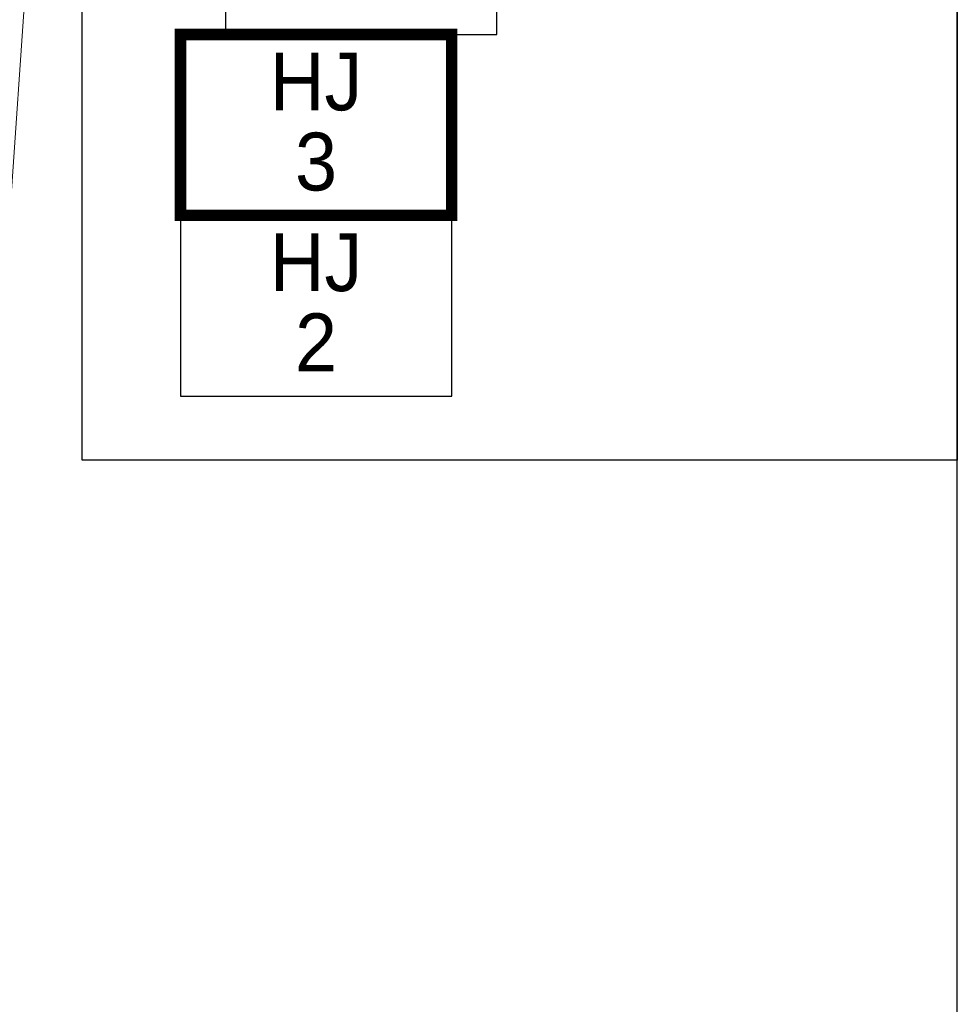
# Model space of a CAD drawing. Header units: metres. Extents: x 183400 to 184400, y 422200 to 427800.
# Tile 35 of 221: x 184219 to 184300, y 423263 to 423348. Entities that reach past the tile are written whole.
import ezdxf
from ezdxf.enums import TextEntityAlignment as Align

# ---------------------------------------------------------------- set-up
doc = ezdxf.new("R2010")
doc.units = ezdxf.units.M
doc.layers.add('일람표', color=7, linetype='Continuous')
doc.layers.add('지적', color=252, linetype='Continuous', lineweight=5)
doc.styles.add('CGS', font='Dotum.ttf')

msp = doc.modelspace()

# ---------------------------------------------------------------- linework, layer by layer
at = {"layer": '일람표'}
for points in [[(183700, 423000), (184300, 423000), (184300, 423400), (183700, 423400)], [(184300, 423309.794), (184224.375, 423309.794), (184224.375, 423400), (184300, 423400)]]:
    msp.add_lwpolyline(points, close=True, dxfattribs=at)
at = {"layer": '일람표', "linetype": 'Continuous', "flags": 128}
for points in [[(184236.781, 423346.585), (184260.219, 423346.585), (184260.219, 423362.21), (184236.781, 423362.21)], [(184232.875, 423315.335), (184256.312, 423315.335), (184256.312, 423330.96), (184232.875, 423330.96)]]:
    msp.add_lwpolyline(points, close=True, dxfattribs=at)
at = {"layer": '일람표', "linetype": 'Continuous', "const_width": 1, "flags": 128}
msp.add_lwpolyline([(184232.875, 423330.96), (184256.312, 423330.96), (184256.312, 423346.585), (184232.875, 423346.585)], close=True, dxfattribs=at)
at = {"layer": '지적', "linetype": 'Continuous'}
for points in [[(184128.76, 423426.24), (184120.1, 423300.85), (184215.57, 423294.23), (184224.23, 423419.62), (184128.76, 423426.24)], [(184224.23, 423419.62), (184215.57, 423294.23), (184120.1, 423300.85), (184110.99, 423168.91), (184117.56, 423161.36), (184300, 423148.73)]]:
    msp.add_lwpolyline(points, dxfattribs=at)

# ---------------------------------------------------------------- texts
at = {"layer": '일람표', "linetype": 'Continuous', "style": 'CGS'}
for p in [(184244.594, 423342.534), (184244.594, 423326.909)]:
    msp.add_text('HJ', height=5, dxfattribs=at).set_placement(p, align=Align.MIDDLE_CENTER)
for s, p in [('3', (184244.594, 423333.109)), ('2', (184244.594, 423317.484))]:
    msp.add_text(s, height=5, dxfattribs=at).set_placement(p, align=Align.CENTER)

doc.saveas('drawing.dxf')
